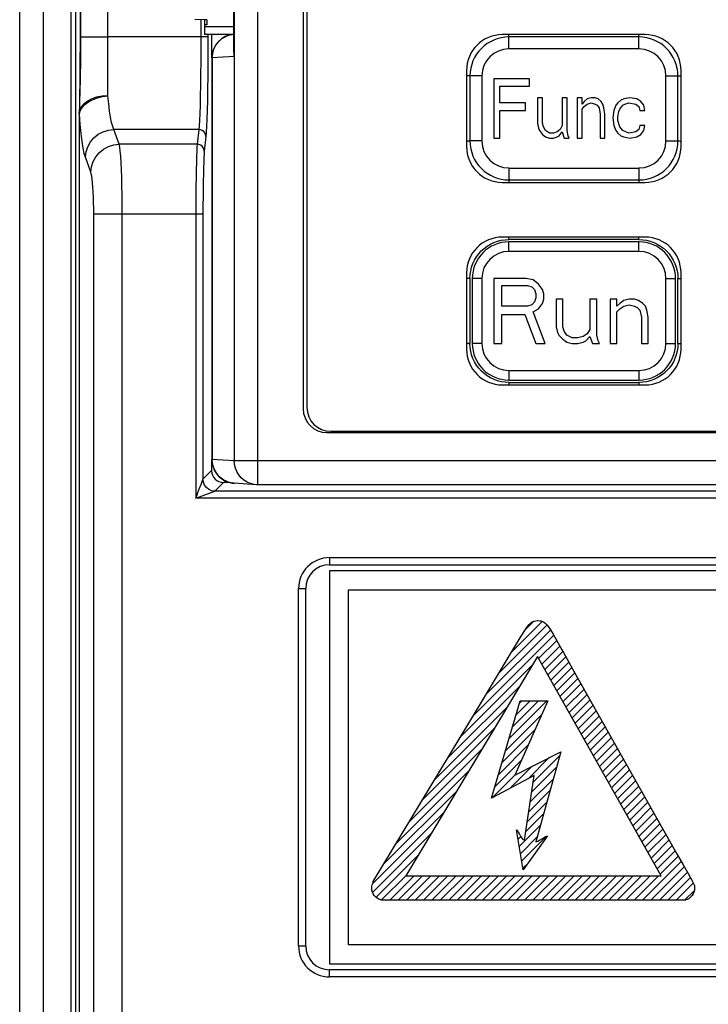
# Model space of a CAD drawing. Header units: millimetres. Extents: x -844 to -217, y -125 to 557.
# Tile 27 of 178: x -632 to -603, y 168 to 209. Entities that reach past the tile are written whole.
import ezdxf

# ---------------------------------------------------------------- set-up
doc = ezdxf.new("R2010")
doc.units = ezdxf.units.MM
doc.header["$LTSCALE"] = 23.1
doc.layers.add('R912005577_AM_0', color=7, linetype='CONTINUOUS')

msp = doc.modelspace()

# ---------------------------------------------------------------- linework, layer by layer
at = {"layer": 'R912005577_AM_0', "color": 7}
for p, q in [((-630.637, 137.384), (-630.637, 322.384)), ((-631.637, 138.384), (-631.637, 321.384)), ((-629.494, 242.161), (-629.494, 157.614)), ((-629.294, 242.161), (-629.294, 157.614)), ((-621.644, 189.573), (-621.644, 239.156)), ((-622.634, 238.156), (-622.634, 190.573)), ((-619.744, 235.966), (-619.744, 192.763)), ((-619.587, 235.914), (-619.587, 192.814)), ((-627.937, 205.889), (-627.937, 223.14)), ((-622.649, 207.711), (-622.649, 221.217)), ((-622.644, 207.542), (-622.644, 221.386)), ((-629.105, 220.653), (-629.105, 208.376)), ((-629.083, 220.653), (-629.083, 208.376)), ((-623.887, 209.085), (-624.287, 209.095)), ((-624.037, 209.085), (-624.037, 208.376)), ((-623.887, 209.085), (-623.887, 208.464)), ((-623.787, 208.87), (-623.887, 208.869)), ((-623.887, 208.809), (-623.787, 208.808)), ((-623.787, 209.078), (-623.787, 208.87)), ((-623.787, 208.808), (-622.649, 208.808)), ((-629.083, 208.376), (-629.105, 208.376)), ((-629.083, 208.376), (-627.937, 208.376)), ((-624.037, 208.376), (-627.937, 208.376)), ((-623.737, 208.376), (-624.037, 208.376)), ((-622.763, 208.464), (-623.887, 208.464)), ((-623.737, 208.376), (-623.738, 207.8)), ((-623.737, 208.464), (-623.737, 208.376)), ((-623.587, 208.464), (-623.587, 207.485)), ((-622.726, 208.473), (-622.649, 208.482)), ((-605.387, 208.464), (-611.387, 208.464)), ((-611.109, 207.865), (-611.109, 208.365)), ((-605.654, 208.365), (-611.109, 208.365)), ((-605.654, 207.865), (-605.654, 208.365)), ((-605.654, 207.865), (-611.109, 207.865)), ((-623.738, 207.8), (-623.741, 207.243)), ((-623.571, 207.485), (-623.571, 190.631)), ((-623.561, 207.485), (-623.571, 207.485)), ((-622.644, 207.542), (-623.561, 207.485)), ((-623.561, 207.485), (-623.561, 190.631)), ((-622.649, 207.712), (-622.644, 207.542)), ((-612.887, 206.964), (-612.887, 203.764)), ((-612.745, 206.729), (-612.745, 204.002)), ((-612.245, 206.729), (-612.745, 206.729)), ((-612.245, 206.729), (-612.245, 204.002)), ((-604.518, 204.002), (-604.518, 206.729)), ((-604.518, 206.729), (-604.018, 206.729)), ((-604.018, 204.002), (-604.018, 206.729)), ((-603.887, 203.764), (-603.887, 206.964)), ((-611.745, 206.615), (-611.745, 204.115)), ((-610.245, 206.615), (-611.745, 206.615)), ((-611.495, 205.605), (-611.495, 206.296)), ((-611.495, 206.296), (-610.245, 206.296)), ((-610.245, 206.296), (-610.245, 206.615)), ((-629.125, 205.882), (-629.128, 205.732)), ((-629.123, 206.048), (-629.125, 205.882)), ((-609.912, 205.817), (-609.912, 204.754)), ((-609.704, 205.817), (-609.912, 205.817)), ((-609.704, 204.754), (-609.704, 205.817)), ((-608.87, 205.817), (-608.87, 204.647)), ((-608.662, 205.817), (-608.87, 205.817)), ((-608.662, 204.434), (-608.662, 205.817)), ((-608.245, 205.817), (-608.245, 204.115)), ((-608.037, 205.817), (-608.245, 205.817)), ((-608.037, 205.551), (-608.037, 205.817)), ((-607.662, 205.817), (-607.829, 205.764)), ((-607.495, 205.817), (-607.662, 205.817)), ((-607.37, 205.764), (-607.495, 205.817)), ((-606.037, 205.817), (-606.287, 205.764)), ((-605.745, 205.764), (-606.037, 205.817)), ((-629.133, 205.421), (-629.136, 205.27)), ((-610.412, 205.605), (-611.495, 205.605)), ((-610.412, 205.285), (-610.412, 205.605)), ((-607.954, 205.658), (-608.037, 205.551)), ((-608.037, 205.339), (-607.954, 205.445)), ((-607.829, 205.764), (-607.954, 205.658)), ((-607.954, 205.445), (-607.829, 205.551)), ((-607.829, 205.551), (-607.662, 205.605)), ((-607.662, 205.605), (-607.495, 205.551)), ((-607.495, 205.551), (-607.412, 205.498)), ((-607.412, 205.498), (-607.329, 205.392)), ((-607.245, 205.658), (-607.37, 205.764)), ((-607.329, 205.392), (-607.287, 205.126)), ((-607.162, 205.551), (-607.245, 205.658)), ((-607.12, 205.392), (-607.162, 205.551)), ((-607.079, 205.126), (-607.12, 205.392)), ((-606.62, 205.498), (-606.704, 205.285)), ((-606.537, 205.605), (-606.62, 205.498)), ((-606.412, 205.711), (-606.537, 205.605)), ((-606.454, 205.339), (-606.329, 205.498)), ((-606.287, 205.764), (-606.412, 205.711)), ((-606.329, 205.498), (-606.245, 205.551)), ((-606.245, 205.551), (-606.079, 205.605)), ((-606.079, 205.605), (-605.787, 205.551)), ((-605.787, 205.551), (-605.662, 205.445)), ((-605.579, 205.658), (-605.745, 205.764)), ((-605.662, 205.445), (-605.62, 205.285)), ((-605.454, 205.498), (-605.579, 205.658)), ((-605.412, 205.285), (-605.454, 205.498)), ((-629.137, 205.174), (-629.137, 205.13)), ((-629.137, 205.13), (-629.137, 157.664)), ((-629.132, 157.664), (-629.132, 205.128)), ((-611.495, 204.115), (-611.495, 205.285)), ((-611.495, 205.285), (-610.412, 205.285)), ((-608.037, 204.115), (-608.037, 205.339)), ((-607.287, 205.126), (-607.287, 204.115)), ((-607.079, 204.115), (-607.079, 205.126)), ((-606.704, 205.285), (-606.745, 204.966)), ((-606.537, 205.02), (-606.495, 205.232)), ((-606.537, 204.86), (-606.537, 205.02)), ((-606.495, 205.232), (-606.454, 205.339)), ((-605.62, 205.285), (-605.412, 205.285)), ((-609.912, 204.754), (-609.87, 204.541)), ((-609.662, 204.594), (-609.704, 204.754)), ((-609.579, 204.434), (-609.662, 204.594)), ((-608.87, 204.647), (-608.954, 204.488)), ((-606.745, 204.966), (-606.704, 204.647)), ((-606.704, 204.647), (-606.62, 204.434)), ((-606.454, 204.594), (-606.537, 204.86)), ((-606.329, 204.434), (-606.454, 204.594)), ((-605.62, 204.647), (-605.662, 204.488)), ((-605.412, 204.647), (-605.62, 204.647)), ((-605.454, 204.434), (-605.412, 204.647)), ((-627.457, 203.862), (-627.686, 204.484)), ((-624.123, 204.484), (-627.686, 204.484)), ((-624.123, 204.484), (-624.192, 203.862)), ((-623.823, 204.192), (-623.892, 203.57)), ((-609.87, 204.541), (-609.829, 204.434)), ((-609.829, 204.434), (-609.704, 204.275)), ((-609.704, 204.275), (-609.579, 204.168)), ((-609.412, 204.328), (-609.579, 204.434)), ((-609.579, 204.168), (-609.412, 204.115)), ((-609.245, 204.328), (-609.412, 204.328)), ((-609.079, 204.381), (-609.245, 204.328)), ((-609.245, 204.115), (-609.079, 204.168)), ((-608.954, 204.488), (-609.079, 204.381)), ((-609.079, 204.168), (-608.995, 204.222)), ((-608.995, 204.222), (-608.87, 204.381)), ((-608.87, 204.381), (-608.787, 204.115)), ((-608.62, 204.222), (-608.662, 204.434)), ((-608.579, 204.115), (-608.62, 204.222)), ((-606.62, 204.434), (-606.537, 204.328)), ((-606.537, 204.328), (-606.412, 204.222)), ((-606.412, 204.222), (-606.287, 204.168)), ((-606.079, 204.328), (-606.329, 204.434)), ((-606.287, 204.168), (-606.037, 204.115)), ((-605.787, 204.381), (-606.079, 204.328)), ((-606.037, 204.115), (-605.745, 204.168)), ((-605.662, 204.488), (-605.787, 204.381)), ((-605.745, 204.168), (-605.579, 204.275)), ((-605.579, 204.275), (-605.454, 204.434)), ((-624.192, 203.862), (-627.457, 203.862)), ((-612.245, 204.002), (-612.745, 204.002)), ((-611.745, 204.115), (-611.495, 204.115)), ((-609.412, 204.115), (-609.245, 204.115)), ((-608.787, 204.115), (-608.579, 204.115)), ((-608.245, 204.115), (-608.037, 204.115)), ((-607.287, 204.115), (-607.079, 204.115)), ((-604.518, 204.002), (-604.018, 204.002)), ((-628.652, 202.695), (-628.881, 203.316)), ((-611.109, 202.865), (-611.109, 202.365)), ((-611.109, 202.865), (-605.654, 202.865)), ((-605.654, 202.865), (-605.654, 202.365)), ((-611.387, 202.264), (-605.387, 202.264)), ((-611.109, 202.365), (-605.654, 202.365)), ((-628.531, 159.464), (-628.531, 200.943)), ((-628.531, 200.943), (-623.946, 200.943)), ((-627.336, 159.464), (-627.336, 200.943)), ((-624.246, 200.943), (-624.246, 189.005)), ((-623.946, 200.943), (-623.946, 189.805)), ((-605.387, 199.964), (-611.387, 199.964)), ((-605.653, 199.865), (-611.113, 199.865)), ((-611.109, 199.365), (-611.109, 199.765)), ((-605.654, 199.765), (-611.109, 199.765)), ((-605.654, 199.365), (-605.654, 199.765)), ((-605.654, 199.365), (-611.109, 199.365)), ((-612.887, 198.464), (-612.887, 195.264)), ((-603.887, 195.264), (-603.887, 198.464)), ((-612.745, 198.23), (-612.745, 195.498)), ((-612.645, 198.229), (-612.645, 195.502)), ((-612.245, 198.229), (-612.645, 198.229)), ((-612.245, 198.229), (-612.245, 195.502)), ((-611.745, 198.229), (-611.745, 195.502)), ((-610.382, 198.229), (-611.745, 198.229)), ((-610.098, 198.171), (-610.382, 198.229)), ((-609.87, 197.997), (-610.098, 198.171)), ((-609.7, 197.765), (-609.87, 197.997)), ((-604.518, 198.229), (-604.118, 198.229)), ((-604.518, 195.502), (-604.518, 198.229)), ((-604.118, 195.502), (-604.118, 198.229)), ((-604.018, 195.5), (-604.018, 198.233)), ((-611.404, 197.068), (-611.404, 197.939)), ((-611.404, 197.939), (-610.325, 197.939)), ((-610.325, 197.939), (-610.154, 197.881)), ((-610.154, 197.881), (-610.041, 197.765)), ((-610.041, 197.765), (-609.984, 197.591)), ((-609.984, 197.591), (-609.984, 197.417)), ((-609.643, 197.591), (-609.7, 197.765)), ((-609.643, 197.359), (-609.643, 197.591)), ((-610.154, 197.126), (-610.325, 197.068)), ((-610.041, 197.242), (-610.154, 197.126)), ((-609.984, 197.417), (-610.041, 197.242)), ((-609.87, 196.952), (-609.7, 197.184)), ((-609.7, 197.184), (-609.643, 197.359)), ((-609.132, 197.359), (-609.132, 196.198)), ((-608.848, 197.359), (-609.132, 197.359)), ((-608.848, 196.198), (-608.848, 197.359)), ((-607.711, 197.359), (-607.711, 196.082)), ((-607.427, 197.359), (-607.711, 197.359)), ((-607.427, 195.85), (-607.427, 197.359)), ((-606.859, 197.359), (-606.859, 195.502)), ((-606.575, 197.359), (-606.859, 197.359)), ((-606.575, 197.068), (-606.575, 197.359)), ((-606.461, 197.184), (-606.575, 197.068)), ((-606.291, 197.3), (-606.461, 197.184)), ((-606.064, 197.359), (-606.291, 197.3)), ((-606.291, 197.068), (-606.064, 197.126)), ((-605.836, 197.359), (-606.064, 197.359)), ((-606.064, 197.126), (-605.836, 197.068)), ((-605.666, 197.3), (-605.836, 197.359)), ((-605.495, 197.184), (-605.666, 197.3)), ((-605.382, 197.068), (-605.495, 197.184)), ((-610.325, 197.068), (-611.404, 197.068)), ((-611.404, 196.72), (-610.439, 196.72)), ((-611.404, 195.502), (-611.404, 196.72)), ((-610.439, 196.72), (-609.984, 195.502)), ((-610.098, 196.836), (-609.87, 196.952)), ((-609.586, 195.502), (-610.098, 196.836)), ((-606.575, 196.836), (-606.461, 196.952)), ((-606.575, 195.502), (-606.575, 196.836)), ((-606.461, 196.952), (-606.291, 197.068)), ((-605.836, 197.068), (-605.723, 197.01)), ((-605.723, 197.01), (-605.609, 196.894)), ((-605.609, 196.894), (-605.552, 196.604)), ((-605.325, 196.894), (-605.382, 197.068)), ((-605.268, 196.604), (-605.325, 196.894)), ((-605.552, 196.604), (-605.552, 195.502)), ((-605.268, 195.502), (-605.268, 196.604)), ((-609.132, 196.198), (-609.075, 195.966)), ((-609.075, 195.966), (-609.018, 195.85)), ((-608.791, 196.024), (-608.848, 196.198)), ((-608.677, 195.85), (-608.791, 196.024)), ((-607.825, 195.908), (-607.995, 195.792)), ((-607.711, 196.082), (-607.825, 195.908)), ((-612.245, 195.502), (-612.645, 195.502)), ((-611.745, 195.502), (-611.404, 195.502)), ((-609.984, 195.502), (-609.586, 195.502)), ((-609.018, 195.85), (-608.848, 195.676)), ((-608.848, 195.676), (-608.677, 195.56)), ((-608.45, 195.734), (-608.677, 195.85)), ((-608.677, 195.56), (-608.45, 195.502)), ((-608.223, 195.734), (-608.45, 195.734)), ((-608.45, 195.502), (-608.223, 195.502)), ((-607.995, 195.792), (-608.223, 195.734)), ((-608.223, 195.502), (-607.995, 195.56)), ((-607.995, 195.56), (-607.882, 195.618)), ((-607.882, 195.618), (-607.711, 195.792)), ((-607.711, 195.792), (-607.598, 195.502)), ((-607.598, 195.502), (-607.314, 195.502)), ((-607.37, 195.618), (-607.427, 195.85)), ((-607.314, 195.502), (-607.37, 195.618)), ((-606.859, 195.502), (-606.575, 195.502)), ((-605.552, 195.502), (-605.268, 195.502)), ((-604.518, 195.502), (-604.118, 195.502)), ((-611.109, 194.365), (-605.654, 194.365)), ((-611.109, 194.365), (-611.109, 193.965)), ((-605.654, 194.365), (-605.654, 193.965)), ((-611.111, 193.865), (-605.651, 193.865)), ((-611.109, 193.965), (-605.654, 193.965)), ((-611.387, 193.764), (-605.387, 193.764)), ((-618.744, 191.763), (-549.531, 191.763)), ((-618.587, 191.814), (-549.687, 191.814)), ((-623.587, 190.631), (-623.587, 190.164)), ((-623.561, 190.631), (-623.571, 190.631)), ((-622.634, 190.573), (-623.561, 190.631)), ((-545.641, 190.573), (-622.634, 190.573)), ((-623.946, 189.805), (-623.587, 190.164)), ((-623.982, 189.709), (-623.962, 189.763)), ((-623.004, 189.731), (-623.071, 189.767)), ((-624.246, 189.005), (-623.446, 189.305)), ((-624.1, 189.394), (-624.075, 189.461)), ((-624.075, 189.461), (-624.063, 189.493)), ((-623.446, 189.305), (-623.087, 189.664)), ((-544.828, 189.305), (-623.446, 189.305)), ((-622.816, 189.664), (-623.087, 189.664)), ((-622.633, 189.633), (-622.671, 189.636)), ((-621.706, 189.575), (-622.633, 189.633)), ((-621.706, 189.575), (-621.799, 189.585)), ((-621.644, 189.573), (-621.7, 189.575)), ((-546.631, 189.573), (-621.644, 189.573)), ((-544.028, 189.005), (-624.246, 189.005)), ((-618.637, 186.514), (-549.637, 186.514)), ((-618.637, 186.514), (-618.637, 186.214)), ((-618.637, 186.214), (-549.637, 186.214)), ((-549.137, 185.964), (-618.637, 185.964)), ((-618.637, 185.964), (-618.637, 169.464)), ((-619.937, 185.214), (-619.637, 185.214)), ((-619.937, 170.214), (-619.937, 185.214)), ((-619.637, 170.214), (-619.637, 185.214)), ((-617.838, 185.163), (-602.065, 185.163)), ((-617.838, 170.262), (-617.838, 185.163)), ((-611.537, 181.657), (-609.519, 183.675)), ((-611, 182.547), (-609.714, 183.834)), ((-610.445, 183.458), (-610.34, 183.607)), ((-610.426, 183.476), (-610.061, 183.84)), ((-610.34, 183.607), (-610.258, 183.705)), ((-610.258, 183.705), (-610.187, 183.772)), ((-610.187, 183.772), (-610.12, 183.818)), ((-610.12, 183.818), (-610.086, 183.835)), ((-610.086, 183.835), (-610.051, 183.849)), ((-610.051, 183.849), (-609.977, 183.866)), ((-609.977, 183.866), (-609.892, 183.872)), ((-609.892, 183.872), (-609.807, 183.865)), ((-609.807, 183.865), (-609.768, 183.856)), ((-609.768, 183.856), (-609.73, 183.845)), ((-609.73, 183.845), (-609.659, 183.812)), ((-609.659, 183.812), (-609.591, 183.764)), ((-609.591, 183.764), (-609.523, 183.699)), ((-609.523, 183.699), (-609.45, 183.61)), ((-609.45, 183.61), (-609.365, 183.485)), ((-609.365, 183.485), (-609.255, 183.298)), ((-612.611, 179.877), (-609.236, 183.251)), ((-612.074, 180.767), (-609.367, 183.474)), ((-610.888, 182.734), (-610.597, 183.217)), ((-610.597, 183.217), (-610.445, 183.458)), ((-609.255, 183.298), (-609.061, 182.947)), ((-612.392, 180.239), (-610.917, 182.686)), ((-610.917, 182.686), (-610.888, 182.734)), ((-609.861, 182.273), (-609.106, 183.028)), ((-609.733, 182.047), (-608.977, 182.803)), ((-609.061, 182.947), (-608.887, 182.646)), ((-609.912, 182.364), (-615.439, 173.159)), ((-604.726, 173.159), (-609.912, 182.364)), ((-609.606, 181.821), (-608.849, 182.578)), ((-609.478, 181.594), (-608.721, 182.351)), ((-608.887, 182.646), (-608.822, 182.53)), ((-608.822, 182.53), (-608.351, 181.693)), ((-613.147, 178.986), (-610.126, 182.007)), ((-609.351, 181.368), (-608.594, 182.125)), ((-609.224, 181.142), (-608.467, 181.899)), ((-609.096, 180.916), (-608.339, 181.673)), ((-608.969, 180.69), (-608.212, 181.447)), ((-608.351, 181.693), (-604.046, 174.052)), ((-613.684, 178.096), (-610.657, 181.123)), ((-608.841, 180.464), (-608.085, 181.221)), ((-608.714, 180.238), (-607.957, 180.994)), ((-608.587, 180.011), (-607.83, 180.768)), ((-616.806, 172.917), (-612.392, 180.239)), ((-614.221, 177.206), (-611.189, 180.238)), ((-611.842, 176.419), (-610.636, 180.5)), ((-611.107, 178.905), (-609.513, 180.5)), ((-610.959, 179.407), (-609.866, 180.5)), ((-609.47, 180.5), (-610.857, 177.384)), ((-610.81, 179.909), (-610.22, 180.5)), ((-610.662, 180.411), (-610.573, 180.5)), ((-610.636, 180.5), (-609.47, 180.5)), ((-608.459, 179.785), (-607.702, 180.542)), ((-608.332, 179.559), (-607.575, 180.316)), ((-611.255, 178.403), (-609.72, 179.939)), ((-608.204, 179.333), (-607.448, 180.09)), ((-608.077, 179.107), (-607.32, 179.864)), ((-614.757, 176.315), (-611.72, 179.353)), ((-607.95, 178.881), (-607.193, 179.637)), ((-607.822, 178.654), (-607.065, 179.411)), ((-611.404, 177.901), (-610.003, 179.302)), ((-607.695, 178.428), (-606.938, 179.185)), ((-607.567, 178.202), (-606.811, 178.959)), ((-611.552, 177.399), (-610.287, 178.665)), ((-607.44, 177.976), (-606.683, 178.733)), ((-615.294, 175.425), (-612.251, 178.468)), ((-610.857, 177.384), (-608.927, 178.369)), ((-610.308, 177.23), (-609.42, 178.118)), ((-610.094, 177.09), (-608.97, 178.213)), ((-608.927, 178.369), (-609.973, 174.59)), ((-607.313, 177.75), (-606.556, 178.507)), ((-607.185, 177.524), (-606.428, 178.281)), ((-611.7, 176.898), (-610.571, 178.027)), ((-611.057, 176.834), (-610.142, 177.749)), ((-610.155, 176.675), (-609.106, 177.725)), ((-607.058, 177.298), (-606.301, 178.054)), ((-606.93, 177.071), (-606.174, 177.828)), ((-615.831, 174.535), (-612.783, 177.583)), ((-610.053, 177.364), (-611.842, 176.419)), ((-611.806, 176.438), (-610.854, 177.39)), ((-610.455, 174.651), (-610.053, 177.364)), ((-606.803, 176.845), (-606.046, 177.602)), ((-606.676, 176.619), (-605.919, 177.376)), ((-610.217, 176.26), (-609.241, 177.236)), ((-606.548, 176.393), (-605.791, 177.15)), ((-606.421, 176.167), (-605.664, 176.924)), ((-616.368, 173.645), (-613.314, 176.698)), ((-610.278, 175.845), (-609.376, 176.747)), ((-606.293, 175.941), (-605.536, 176.698)), ((-606.166, 175.714), (-605.409, 176.472)), ((-610.34, 175.43), (-609.511, 176.258)), ((-606.039, 175.488), (-605.282, 176.245)), ((-616.832, 172.827), (-613.845, 175.814)), ((-610.401, 175.015), (-609.646, 175.77)), ((-605.911, 175.262), (-605.154, 176.019)), ((-605.784, 175.036), (-605.027, 175.793)), ((-610.679, 174.384), (-609.782, 175.281)), ((-605.657, 174.81), (-604.899, 175.567)), ((-605.529, 174.584), (-604.772, 175.341)), ((-616.826, 172.479), (-614.376, 174.929)), ((-610.797, 175.093), (-610.734, 175.01)), ((-610.515, 173.405), (-610.797, 175.093)), ((-610.78, 174.99), (-610.748, 175.022)), ((-610.734, 175.01), (-610.682, 174.933)), ((-610.729, 174.687), (-610.607, 174.809)), ((-610.682, 174.933), (-610.635, 174.854)), ((-610.635, 174.854), (-610.628, 174.841)), ((-610.628, 174.841), (-610.592, 174.782)), ((-610.578, 173.778), (-609.547, 174.808)), ((-609.49, 174.832), (-610.515, 173.405)), ((-609.634, 174.769), (-609.568, 174.803)), ((-609.568, 174.803), (-609.522, 174.823)), ((-609.522, 174.823), (-609.49, 174.832)), ((-605.402, 174.357), (-604.644, 175.115)), ((-605.274, 174.131), (-604.517, 174.889)), ((-610.628, 174.081), (-609.917, 174.792)), ((-610.592, 174.782), (-610.564, 174.742)), ((-610.564, 174.742), (-610.535, 174.71)), ((-610.535, 174.71), (-610.499, 174.68)), ((-610.499, 174.68), (-610.455, 174.651)), ((-609.973, 174.59), (-609.943, 174.599)), ((-609.943, 174.599), (-609.899, 174.619)), ((-609.899, 174.619), (-609.832, 174.655)), ((-609.832, 174.655), (-609.732, 174.713)), ((-609.732, 174.713), (-609.634, 174.769)), ((-605.147, 173.905), (-604.389, 174.663)), ((-605.02, 173.679), (-604.262, 174.437)), ((-616.685, 172.267), (-614.908, 174.044)), ((-604.892, 173.453), (-604.134, 174.211)), ((-604.765, 173.227), (-604.007, 173.985)), ((-604.046, 174.052), (-603.802, 173.621)), ((-610.527, 173.475), (-610.306, 173.696)), ((-605.504, 172.134), (-603.879, 173.758)), ((-603.802, 173.621), (-603.586, 173.256)), ((-616.454, 172.144), (-615.439, 173.159)), ((-616.111, 172.134), (-615.086, 173.159)), ((-615.757, 172.134), (-614.732, 173.159)), ((-615.439, 173.159), (-604.726, 173.159)), ((-615.404, 172.134), (-614.379, 173.159)), ((-615.05, 172.134), (-614.025, 173.159)), ((-614.697, 172.134), (-613.672, 173.159)), ((-614.343, 172.134), (-613.318, 173.159)), ((-613.99, 172.134), (-612.965, 173.159)), ((-613.636, 172.134), (-612.611, 173.159)), ((-613.283, 172.134), (-612.257, 173.159)), ((-612.929, 172.134), (-611.904, 173.159)), ((-612.575, 172.134), (-611.55, 173.159)), ((-612.222, 172.134), (-611.197, 173.159)), ((-611.868, 172.134), (-610.843, 173.159)), ((-611.515, 172.134), (-610.49, 173.159)), ((-611.161, 172.134), (-610.136, 173.159)), ((-610.808, 172.134), (-609.783, 173.159)), ((-610.454, 172.134), (-609.429, 173.159)), ((-610.101, 172.134), (-609.075, 173.159)), ((-609.747, 172.134), (-608.722, 173.159)), ((-609.393, 172.134), (-608.368, 173.159)), ((-609.04, 172.134), (-608.015, 173.159)), ((-608.686, 172.134), (-607.661, 173.159)), ((-608.333, 172.134), (-607.308, 173.159)), ((-607.979, 172.134), (-606.954, 173.159)), ((-607.626, 172.134), (-606.601, 173.159)), ((-607.272, 172.134), (-606.247, 173.159)), ((-606.919, 172.134), (-605.893, 173.159)), ((-606.565, 172.134), (-605.54, 173.159)), ((-606.211, 172.134), (-605.186, 173.159)), ((-605.858, 172.134), (-604.833, 173.159)), ((-605.151, 172.134), (-603.75, 173.534)), ((-604.797, 172.134), (-603.619, 173.312)), ((-603.586, 173.256), (-603.43, 172.978)), ((-616.86, 172.72), (-616.845, 172.778)), ((-616.845, 172.778), (-616.829, 172.815)), ((-616.829, 172.815), (-616.812, 172.861)), ((-616.812, 172.861), (-616.806, 172.917)), ((-604.444, 172.134), (-603.495, 173.082)), ((-604.09, 172.134), (-603.372, 172.852)), ((-603.43, 172.978), (-603.359, 172.834)), ((-603.359, 172.834), (-603.328, 172.75)), ((-603.328, 172.75), (-603.32, 172.691)), ((-616.866, 172.636), (-616.86, 172.72)), ((-616.86, 172.551), (-616.866, 172.636)), ((-616.84, 172.472), (-616.86, 172.551)), ((-616.807, 172.399), (-616.84, 172.472)), ((-616.763, 172.332), (-616.807, 172.399)), ((-616.706, 172.27), (-616.763, 172.332)), ((-603.723, 172.147), (-603.35, 172.52)), ((-603.426, 172.33), (-603.484, 172.267)), ((-603.38, 172.4), (-603.426, 172.33)), ((-603.347, 172.475), (-603.38, 172.4)), ((-603.326, 172.553), (-603.347, 172.475)), ((-603.319, 172.636), (-603.326, 172.553)), ((-603.32, 172.691), (-603.319, 172.636)), ((-616.638, 172.216), (-616.706, 172.27)), ((-616.563, 172.173), (-616.638, 172.216)), ((-616.488, 172.144), (-616.563, 172.173)), ((-616.476, 172.141), (-616.488, 172.144)), ((-616.424, 172.134), (-616.476, 172.141)), ((-603.762, 172.134), (-616.424, 172.134)), ((-603.706, 172.141), (-603.762, 172.134)), ((-603.636, 172.164), (-603.706, 172.141)), ((-603.627, 172.169), (-603.636, 172.164)), ((-603.552, 172.211), (-603.627, 172.169)), ((-603.484, 172.267), (-603.552, 172.211)), ((-550.022, 170.262), (-617.838, 170.262)), ((-619.937, 170.214), (-619.637, 170.214)), ((-618.637, 169.464), (-549.137, 169.464)), ((-549.637, 169.214), (-618.637, 169.214)), ((-618.637, 168.914), (-618.637, 169.214)), ((-549.637, 168.914), (-618.637, 168.914))]:
    msp.add_line(p, q, dxfattribs=at)
for points in [[(-629.105, 208.376), (-629.105, 208.179), (-629.106, 207.991), (-629.106, 207.812), (-629.107, 207.641), (-629.108, 207.477), (-629.109, 207.321), (-629.11, 207.173), (-629.111, 207.032), (-629.112, 206.899), (-629.113, 206.772), (-629.115, 206.652), (-629.116, 206.538), (-629.117, 206.43), (-629.119, 206.327), (-629.12, 206.23), (-629.121, 206.137), (-629.123, 206.048)], [(-629.083, 208.376), (-629.083, 208.188), (-629.083, 208.007), (-629.084, 207.835), (-629.085, 207.67), (-629.087, 207.513), (-629.089, 207.363), (-629.09, 207.219), (-629.092, 207.083), (-629.094, 206.953), (-629.096, 206.829), (-629.099, 206.712), (-629.101, 206.6), (-629.103, 206.493), (-629.105, 206.392), (-629.108, 206.295), (-629.11, 206.202), (-629.112, 206.114), (-629.114, 206.029), (-629.116, 205.947)], [(-624.037, 208.376), (-624.038, 207.842), (-624.041, 207.318), (-624.046, 206.813), (-624.052, 206.336), (-624.061, 205.895), (-624.071, 205.499), (-624.083, 205.154), (-624.095, 204.867), (-624.109, 204.642), (-624.123, 204.484)], [(-623.561, 207.485), (-623.549, 207.642), (-623.513, 207.794), (-623.454, 207.94), (-623.373, 208.073), (-623.272, 208.193), (-623.153, 208.295), (-623.021, 208.377), (-622.877, 208.437), (-622.726, 208.473)], [(-611.109, 208.365), (-611.111, 208.417), (-611.113, 208.464)], [(-605.654, 208.365), (-605.653, 208.417), (-605.652, 208.464)], [(-622.649, 207.834), (-622.657, 207.755), (-622.656, 207.651), (-622.644, 207.542)], [(-623.741, 207.243), (-623.746, 206.7), (-623.752, 206.185), (-623.761, 205.711), (-623.771, 205.284), (-623.783, 204.913), (-623.795, 204.603), (-623.809, 204.364), (-623.823, 204.192)], [(-612.745, 206.729), (-612.797, 206.73), (-612.847, 206.732), (-612.887, 206.733)], [(-604.018, 206.729), (-603.967, 206.731), (-603.917, 206.733), (-603.887, 206.735)], [(-629.132, 205.128), (-629.095, 205.268), (-629.018, 205.404), (-628.903, 205.529), (-628.754, 205.641), (-628.576, 205.733), (-628.376, 205.806), (-628.16, 205.861), (-627.937, 205.89)], [(-629.116, 205.947), (-629.121, 205.794), (-629.123, 205.723), (-629.125, 205.654), (-629.127, 205.589)], [(-628.781, 205.688), (-628.6, 205.779), (-628.394, 205.847), (-628.17, 205.889), (-627.937, 205.903)], [(-627.686, 204.484), (-627.734, 204.61), (-627.78, 204.781), (-627.824, 204.997), (-627.865, 205.254), (-627.903, 205.553), (-627.937, 205.889)], [(-629.137, 205.171), (-629.112, 205.313), (-629.042, 205.45)], [(-629.127, 205.589), (-629.13, 205.47), (-629.132, 205.416), (-629.133, 205.363), (-629.134, 205.308)], [(-629.128, 205.732), (-629.131, 205.533), (-629.133, 205.421)], [(-629.042, 205.45), (-628.931, 205.577), (-628.781, 205.688)], [(-629.134, 205.308), (-629.137, 205.211), (-629.137, 205.171)], [(-629.136, 205.27), (-629.136, 205.221), (-629.137, 205.174)], [(-629.136, 205.144), (-629.137, 205.153), (-629.137, 205.163)], [(-629.132, 205.128), (-629.134, 205.136), (-629.136, 205.144)], [(-628.881, 203.316), (-628.93, 203.481), (-628.976, 203.703), (-629.02, 203.984), (-629.061, 204.318), (-629.098, 204.698), (-629.132, 205.128)], [(-628.881, 203.316), (-628.854, 203.541), (-628.784, 203.758), (-628.672, 203.958), (-628.523, 204.134), (-628.343, 204.279), (-628.138, 204.388), (-627.916, 204.457), (-627.686, 204.484)], [(-623.823, 204.192), (-623.834, 204.267), (-623.864, 204.337), (-623.912, 204.398), (-623.974, 204.444), (-624.046, 204.474), (-624.123, 204.484)], [(-628.652, 202.695), (-628.625, 202.92), (-628.555, 203.136), (-628.443, 203.336), (-628.294, 203.512), (-628.114, 203.657), (-627.909, 203.767), (-627.687, 203.836), (-627.457, 203.862)], [(-627.336, 200.943), (-627.337, 201.343), (-627.341, 201.736), (-627.348, 202.115), (-627.358, 202.472), (-627.37, 202.803), (-627.384, 203.1), (-627.4, 203.359), (-627.418, 203.575), (-627.437, 203.744), (-627.457, 203.862)], [(-624.192, 203.862), (-624.201, 203.744), (-624.209, 203.575), (-624.217, 203.359), (-624.225, 203.101), (-624.231, 202.803), (-624.236, 202.473), (-624.24, 202.115), (-624.244, 201.736), (-624.245, 201.343), (-624.246, 200.943)], [(-623.892, 203.57), (-623.902, 203.646), (-623.933, 203.716), (-623.98, 203.776), (-624.042, 203.822), (-624.114, 203.852), (-624.192, 203.862)], [(-612.745, 204.002), (-612.797, 203.999), (-612.847, 203.997), (-612.887, 203.995)], [(-604.018, 204.002), (-603.966, 204), (-603.917, 203.999), (-603.887, 203.998)], [(-623.892, 203.57), (-623.901, 203.462), (-623.909, 203.311), (-623.917, 203.117), (-623.925, 202.884), (-623.931, 202.615), (-623.936, 202.318), (-623.941, 201.995), (-623.944, 201.654), (-623.946, 201.305), (-623.946, 200.943)], [(-628.531, 200.943), (-628.533, 201.184), (-628.537, 201.417), (-628.544, 201.644), (-628.553, 201.859), (-628.565, 202.058), (-628.579, 202.237), (-628.595, 202.392), (-628.613, 202.522), (-628.632, 202.622), (-628.652, 202.695)], [(-611.109, 202.365), (-611.11, 202.314), (-611.112, 202.264)], [(-605.654, 202.365), (-605.652, 202.314), (-605.65, 202.264)], [(-612.745, 198.23), (-612.737, 198.39), (-612.714, 198.547), (-612.675, 198.702), (-612.621, 198.853), (-612.553, 198.998), (-612.471, 199.136), (-612.376, 199.265), (-612.268, 199.384), (-612.149, 199.492), (-612.02, 199.588), (-611.882, 199.671), (-611.736, 199.74), (-611.584, 199.794), (-611.428, 199.834), (-611.271, 199.857), (-611.113, 199.865)], [(-611.109, 199.865), (-611.111, 199.917), (-611.113, 199.964)], [(-605.654, 199.865), (-605.653, 199.917), (-605.652, 199.964)], [(-605.653, 199.865), (-605.493, 199.857), (-605.336, 199.834), (-605.181, 199.795), (-605.03, 199.741), (-604.885, 199.673), (-604.748, 199.591), (-604.619, 199.496), (-604.5, 199.388), (-604.391, 199.269), (-604.295, 199.14), (-604.212, 199.002), (-604.143, 198.856), (-604.089, 198.704), (-604.05, 198.548), (-604.026, 198.391), (-604.018, 198.233)], [(-612.746, 198.229), (-612.797, 198.23), (-612.847, 198.232), (-612.887, 198.233)], [(-604.018, 198.229), (-603.967, 198.231), (-603.917, 198.233), (-603.887, 198.235)], [(-612.745, 195.502), (-612.797, 195.499), (-612.847, 195.497), (-612.887, 195.495)], [(-611.111, 193.865), (-611.27, 193.873), (-611.427, 193.897), (-611.582, 193.936), (-611.733, 193.989), (-611.878, 194.058), (-612.016, 194.14), (-612.145, 194.235), (-612.264, 194.343), (-612.372, 194.462), (-612.468, 194.591), (-612.551, 194.729), (-612.62, 194.875), (-612.674, 195.027), (-612.714, 195.183), (-612.737, 195.339), (-612.745, 195.498)], [(-604.018, 195.5), (-604.026, 195.341), (-604.05, 195.184), (-604.088, 195.028), (-604.142, 194.877), (-604.21, 194.732), (-604.293, 194.595), (-604.388, 194.466), (-604.495, 194.347), (-604.614, 194.239), (-604.744, 194.142), (-604.882, 194.06), (-605.027, 193.99), (-605.179, 193.936), (-605.335, 193.897), (-605.492, 193.873), (-605.651, 193.865)], [(-604.018, 195.502), (-603.966, 195.5), (-603.917, 195.499), (-603.887, 195.498)], [(-611.109, 193.865), (-611.11, 193.813), (-611.112, 193.764)], [(-605.654, 193.865), (-605.652, 193.814), (-605.65, 193.764)], [(-623.571, 190.631), (-623.559, 190.474), (-623.522, 190.322), (-623.462, 190.177), (-623.38, 190.043), (-623.278, 189.924), (-623.159, 189.822), (-623.025, 189.74), (-622.88, 189.68), (-622.727, 189.643), (-622.633, 189.633)], [(-623.071, 189.767), (-623.132, 189.806), (-623.187, 189.847), (-623.236, 189.889), (-623.281, 189.932), (-623.32, 189.976), (-623.356, 190.02), (-623.387, 190.063), (-623.414, 190.105), (-623.438, 190.147), (-623.459, 190.186), (-623.476, 190.225), (-623.491, 190.261), (-623.504, 190.295), (-623.516, 190.329), (-623.526, 190.366), (-623.535, 190.403), (-623.544, 190.442), (-623.55, 190.481), (-623.555, 190.521), (-623.559, 190.561), (-623.561, 190.597), (-623.561, 190.631)], [(-621.799, 189.585), (-621.951, 189.622), (-622.095, 189.682), (-622.227, 189.765), (-622.346, 189.867), (-622.446, 189.987), (-622.527, 190.121), (-622.587, 190.266), (-622.622, 190.418), (-622.634, 190.573)], [(-624.063, 189.493), (-624.04, 189.554), (-624.029, 189.584), (-623.982, 189.709)], [(-623.962, 189.763), (-623.949, 189.797), (-623.947, 189.802), (-623.946, 189.805)], [(-623.446, 189.305), (-623.576, 189.322), (-623.696, 189.372), (-623.8, 189.452), (-623.879, 189.555), (-623.929, 189.676), (-623.946, 189.805)], [(-622.851, 189.671), (-622.931, 189.699), (-623.004, 189.731)], [(-624.191, 189.153), (-624.158, 189.242), (-624.142, 189.282), (-624.128, 189.321), (-624.1, 189.394)], [(-622.671, 189.636), (-622.764, 189.65), (-622.851, 189.671)], [(-624.246, 189.005), (-624.227, 189.057), (-624.191, 189.153)]]:
    msp.add_lwpolyline(points, dxfattribs=at)
for centre, radius, start, end in [((-622.571, 207.485), 1, 94.4567, 180), ((-611.387, 206.964), 1.5, 90, 180), ((-611.109, 206.729), 1.636, 90, 180), ((-605.654, 206.729), 1.636, 0, 90), ((-605.387, 206.964), 1.5, 0, 90), ((-611.109, 206.729), 1.136, 90, 180), ((-605.654, 206.729), 1.136, 0, 90), ((-611.387, 203.764), 1.5, 180, 270), ((-611.109, 204.002), 1.636, 180, 270), ((-611.109, 204.002), 1.136, 180, 270), ((-605.654, 204.002), 1.636, 270, 360), ((-605.654, 204.002), 1.136, 270, 360), ((-605.387, 203.764), 1.5, 270, 360), ((-611.387, 198.464), 1.5, 90, 180), ((-611.109, 198.229), 1.536, 90, 180), ((-605.654, 198.229), 1.536, 0, 90), ((-605.387, 198.464), 1.5, 0, 90), ((-611.109, 198.229), 1.136, 90, 180), ((-605.654, 198.229), 1.136, 0, 90), ((-611.109, 195.502), 1.536, 180, 270), ((-611.109, 195.502), 1.136, 180, 270), ((-605.654, 195.502), 1.536, 270, 360), ((-605.654, 195.502), 1.136, 270, 360), ((-611.387, 195.264), 1.5, 180, 270), ((-605.387, 195.264), 1.5, 270, 360), ((-618.744, 192.763), 1, 180, 270), ((-618.587, 192.814), 1, 180, 270), ((-618.637, 185.214), 1.3, 90, 180), ((-618.637, 185.214), 1, 90, 180), ((-618.637, 170.214), 1.3, 180, 270), ((-618.637, 170.214), 1, 180, 270)]:
    msp.add_arc(centre, radius, start, end, dxfattribs=at)
for centre, major_axis, ratio, start_param, end_param in [((-623.987, 209.078), (0.2, 0), 0.043661, 0, 1.047198), ((-623.087, 190.164), (0.354, 0.354), 0.999315, 2.356537, 3.926648)]:
    msp.add_ellipse(centre, major_axis=major_axis, ratio=ratio, start_param=start_param, end_param=end_param, dxfattribs=at)

doc.saveas('drawing.dxf')
